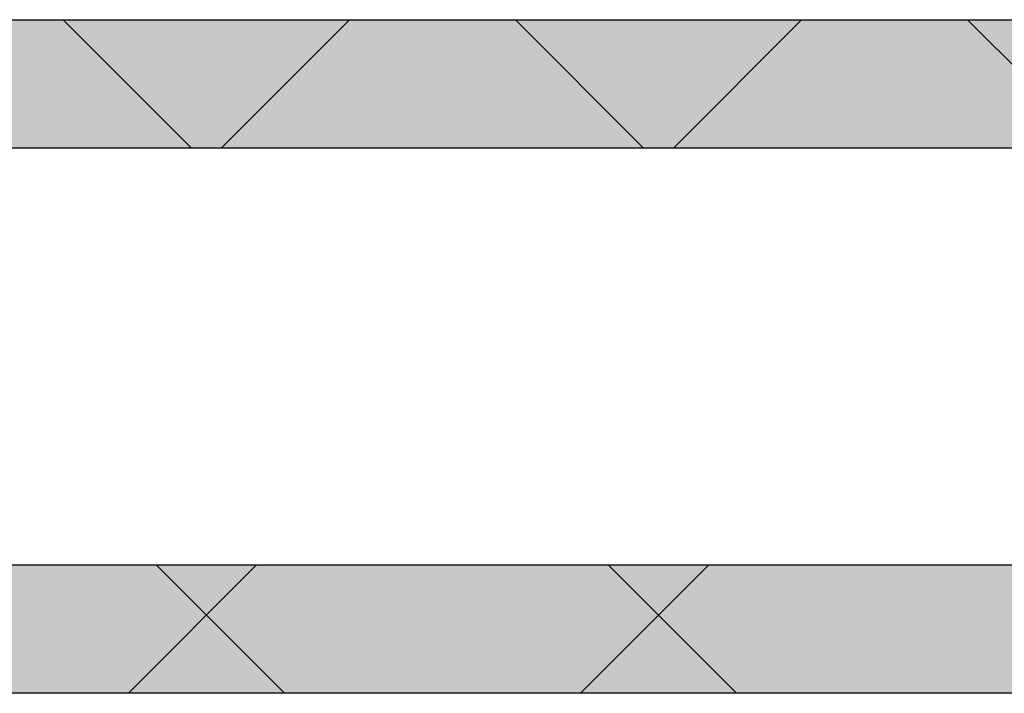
# Model space of a CAD drawing. Header units: millimetres. Extents: x 0 to 40100, y 0 to 29075.
# Tile 63 of 119: x 8805 to 8959, y 25776 to 25882. Entities that reach past the tile are written whole.
import ezdxf

# ---------------------------------------------------------------- set-up
doc = ezdxf.new("R2010")
doc.units = ezdxf.units.MM
doc.header["$MEASUREMENT"] = 0
doc.linetypes.add('AUSGEZOGEN', pattern=[0, 0])
doc.layers.get('0').update_dxf_attribs({"linetype": 'CONTINUOUS'})
for name, color, linetype, true_color in [('ibmp_KT_Grundriss', 6, 'AUSGEZOGEN', 0xff00ff), ('ibmp_KT_Grundriss_Grundfläche', 7, 'AUSGEZOGEN', 0xffc6ff), ('ibmp_KT_Grundriss_Schraffur', 6, 'AUSGEZOGEN', 0xff00ff)]:
    doc.layers.add(name, color=color, linetype=linetype, true_color=true_color)
doc.styles.get("Standard").update_dxf_attribs({"font": 'TXT.SHX'})

# ---------------------------------------------------------------- blocks, each defined once
blk = doc.blocks.new('_SWS_COLOR_BLOCK_11')
at = {"layer": 'ibmp_KT_Grundriss_Grundfläche', "color": 0, "true_color": 0xfefefe}
for points in [[(8507.33, 25861.5), (8487.33, 25881.5), (9395, 25881.5)], [(8507.33, 25861.5), (9395, 25881.5), (9395, 25861.5)]]:
    blk.add_solid(points, dxfattribs=at)
at = {"color": 0, "true_color": 0x000000}
blk.add_attdef('', (0, 0), '', height=1, dxfattribs=at)
blk = doc.blocks.new('_SWS_COLOR_BLOCK_84')
at = {"layer": 'ibmp_KT_Grundriss_Grundfläche', "color": 0, "true_color": 0xfefefe}
for points in [[(8583.33, 25776.17), (8563.33, 25796.17), (9395, 25796.17)], [(8583.33, 25776.17), (9395, 25796.17), (9395, 25776.17)]]:
    blk.add_solid(points, dxfattribs=at)
at = {"color": 0, "true_color": 0x000000}
blk.add_attdef('', (0, 0), '', height=1, dxfattribs=at)

msp = doc.modelspace()

# ---------------------------------------------------------------- linework, layer by layer
at = {"layer": 'ibmp_KT_Grundriss', "color": 0, "linetype": 'AUSGEZOGEN', "true_color": 0x000000}
for p, q in [((8487.24, 25881.48), (9395.1, 25881.48)), ((8507.24, 25861.48), (9395.1, 25861.48)), ((8563.24, 25796.26), (9395.1, 25796.26)), ((8583.24, 25776.26), (9395.1, 25776.26))]:
    msp.add_line(p, q, dxfattribs=at)
at = {"layer": 'ibmp_KT_Grundriss_Schraffur', "color": 0, "linetype": 'AUSGEZOGEN', "true_color": 0x000000}
for p, q in [((8811.42, 25881.48), (8831.42, 25861.48)), ((8856.17, 25881.48), (8836.17, 25861.48)), ((8902.13, 25861.48), (8882.13, 25881.48)), ((8906.88, 25861.48), (8926.88, 25881.48)), ((8952.84, 25881.48), (8972.84, 25861.48)), ((8841.65, 25796.26), (8821.65, 25776.26)), ((8845.94, 25776.26), (8825.94, 25796.26)), ((8892.36, 25776.26), (8912.36, 25796.26)), ((8896.65, 25796.26), (8916.65, 25776.26))]:
    msp.add_line(p, q, dxfattribs=at)

# ---------------------------------------------------------------- block references
at = {"layer": 'ibmp_KT_Grundriss_Grundfläche', "color": 0, "true_color": 0x000000}
for name in ['_SWS_COLOR_BLOCK_11', '_SWS_COLOR_BLOCK_84']:
    msp.add_blockref(name, (0, 0), dxfattribs=at)

doc.saveas('drawing.dxf')
